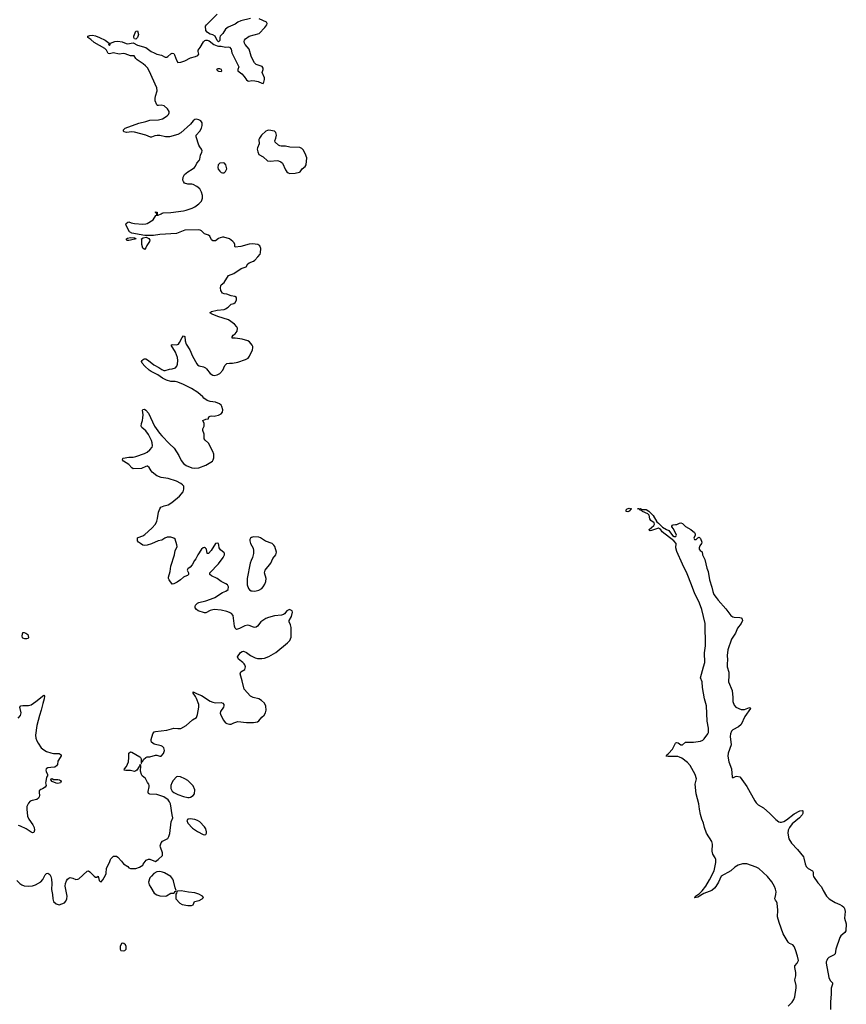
# Model space of a CAD drawing. Header units: inches. Extents: x 1449224 to 1618377, y 389895 to 532950.
# Tile 68 of 105: x 1542185 to 1554016, y 474181 to 488264. Entities that reach past the tile are written whole.
import ezdxf

# ---------------------------------------------------------------- set-up
doc = ezdxf.new("R2010")
doc.units = ezdxf.units.IN
doc.header["$MEASUREMENT"] = 0
for name, color, linetype in [('B5447', 7, 'Continuous'), ('B5448', 7, 'Continuous'), ('B5457', 7, 'Continuous'), ('B5458', 7, 'Continuous')]:
    doc.layers.add(name, color=color, linetype=linetype)

msp = doc.modelspace()

# ---------------------------------------------------------------- linework, layer by layer
at = {"layer": 'B5447', "color": 6, "elevation": 600}
for points in [[(1542147, 475950), (1542187, 475910), (1542215, 475890), (1542250, 475876), (1542310, 475870), (1542370, 475878), (1542410, 475890), (1542490, 475935), (1542516, 475964), (1542550, 476031), (1542570, 476051), (1542590, 476058), (1542616, 476036), (1542631, 476010), (1542642, 475970), (1542645, 475910), (1542641, 475821), (1542656, 475750), (1542658, 475690), (1542671, 475651), (1542710, 475618), (1542750, 475606), (1542790, 475616), (1542826, 475634), (1542846, 475654), (1542861, 475690), (1542867, 475730), (1542838, 475870), (1542843, 475910), (1542855, 475945), (1542870, 475971), (1542890, 475987), (1542910, 475994), (1542947, 475987), (1542990, 475967), (1543018, 475970), (1543030, 475976), (1543150, 476085), (1543170, 476091), (1543190, 476078), (1543250, 476012), (1543270, 476002), (1543290, 476002), (1543310, 476014), (1543325, 475950), (1543337, 475937), (1543350, 475931), (1543377, 475963), (1543414, 476030), (1543421, 476050), (1543429, 476130), (1543473, 476210), (1543484, 476250), (1543490, 476262), (1543530, 476298), (1543550, 476302), (1543570, 476298), (1543590, 476285), (1543645, 476230), (1543671, 476191), (1543731, 476151), (1543750, 476132), (1543770, 476122), (1543850, 476122), (1543898, 476142), (1543949, 476171), (1543955, 476185), (1543998, 476242), (1544030, 476258), (1544050, 476258), (1544130, 476226), (1544168, 476250), (1544228, 476310), (1544228, 476350), (1544199, 476430), (1544198, 476450), (1544212, 476490), (1544230, 476513), (1544305, 476555), (1544320, 476580), (1544334, 476626), (1544354, 476790), (1544379, 476850), (1544367, 476890), (1544342, 477050), (1544330, 477079), (1544310, 477104), (1544247, 477147), (1544150, 477181), (1544050, 477185), (1544030, 477198), (1544024, 477210), (1544025, 477225), (1544041, 477290), (1544039, 477310), (1544033, 477330), (1544014, 477354), (1543987, 477410), (1543939, 477450), (1543927, 477467), (1543916, 477516), (1543920, 477590), (1543910, 477609), (1543897, 477583), (1543860, 477530), (1543850, 477520), (1543830, 477512), (1543770, 477524), (1543704, 477524), (1543682, 477530), (1543685, 477550), (1543716, 477584), (1543742, 477650), (1543749, 477709), (1543750, 477772), (1543770, 477791), (1543790, 477786), (1543903, 477723), (1543914, 477710), (1543922, 477690), (1543926, 477626), (1543930, 477625), (1543935, 477645), (1543950, 477658), (1543959, 477681), (1543990, 477713), (1544010, 477721), (1544050, 477721), (1544130, 477745), (1544150, 477745), (1544190, 477732), (1544210, 477732), (1544242, 477770), (1544258, 477810), (1544249, 477850), (1544230, 477869), (1544210, 477879), (1544110, 477902), (1544074, 477930), (1544066, 477950), (1544066, 477970), (1544092, 478050), (1544110, 478076), (1544130, 478082), (1544290, 478101), (1544390, 478130), (1544450, 478124), (1544492, 478128), (1544570, 478171), (1544658, 478250), (1544715, 478285), (1544732, 478328), (1544750, 478430), (1544748, 478468), (1544717, 478557), (1544704, 478584), (1544670, 478630), (1544670, 478651), (1544724, 478624), (1544790, 478598), (1544910, 478519), (1544950, 478502), (1544990, 478495), (1545070, 478497), (1545091, 478490), (1545107, 478470), (1545107, 478450), (1545101, 478430), (1545061, 478370), (1545056, 478344), (1545059, 478330), (1545098, 478250), (1545129, 478209), (1545150, 478196), (1545190, 478188), (1545210, 478190), (1545252, 478208), (1545310, 478224), (1545430, 478213), (1545530, 478213), (1545590, 478223), (1545610, 478234), (1545649, 478290), (1545683, 478317), (1545704, 478350), (1545715, 478390), (1545707, 478447), (1545688, 478488), (1545646, 478526), (1545608, 478548), (1545528, 478570), (1545489, 478589), (1545397, 478690), (1545370, 478810), (1545340, 478910), (1545350, 478936), (1545409, 478971), (1545419, 479010), (1545410, 479035), (1545399, 479050), (1545379, 479070), (1545317, 479117), (1545305, 479150), (1545347, 479213), (1545370, 479227), (1545390, 479231), (1545430, 479211), (1545489, 479169), (1545555, 479135), (1545588, 479128), (1545650, 479127), (1545690, 479132), (1545750, 479158), (1545850, 479214), (1546020, 479350), (1546054, 479386), (1546070, 479430), (1546071, 479570), (1546061, 479610), (1546041, 479650), (1546043, 479670), (1546076, 479730), (1546088, 479788), (1546087, 479807), (1546076, 479816), (1546047, 479827), (1546010, 479809), (1545975, 479765), (1545962, 479758), (1545932, 479748), (1545830, 479736), (1545747, 479713), (1545710, 479697), (1545638, 479650), (1545590, 479590), (1545570, 479576), (1545550, 479572), (1545530, 479575), (1545470, 479599), (1545450, 479603), (1545410, 479592), (1545330, 479554), (1545290, 479543), (1545270, 479559), (1545258, 479590), (1545240, 479740), (1545217, 479770), (1545190, 479786), (1545150, 479801), (1545070, 479820), (1544970, 479826), (1544910, 479812), (1544850, 479781), (1544830, 479781), (1544742, 479810), (1544714, 479830), (1544699, 479850), (1544696, 479870), (1544701, 479890), (1544730, 479919), (1544751, 479929), (1544850, 479950), (1544970, 479995), (1544977, 480000)], [(1542166, 478274), (1542196, 478310), (1542207, 478350), (1542189, 478430), (1542202, 478450), (1542230, 478457), (1542253, 478453), (1542310, 478455), (1542350, 478465), (1542419, 478510), (1542530, 478602), (1542542, 478590), (1542537, 478550), (1542516, 478484), (1542494, 478390), (1542469, 478311), (1542432, 478168), (1542410, 478030), (1542417, 477990), (1542430, 477950), (1542450, 477914), (1542495, 477850), (1542530, 477820), (1542570, 477798), (1542630, 477777), (1542670, 477770), (1542750, 477767), (1542778, 477750), (1542777, 477737), (1542766, 477710), (1542730, 477658), (1542726, 477610), (1542712, 477590), (1542690, 477574), (1542630, 477569), (1542590, 477561), (1542565, 477550), (1542561, 477530), (1542566, 477510), (1542586, 477470), (1542583, 477450), (1542570, 477428), (1542558, 477370), (1542556, 477350), (1542563, 477310), (1542550, 477285), (1542510, 477261), (1542486, 477254), (1542466, 477234), (1542462, 477210), (1542468, 477170), (1542465, 477150), (1542453, 477130), (1542430, 477112), (1542362, 477098), (1542335, 477085), (1542310, 477057), (1542300, 477040), (1542290, 477010), (1542287, 476970), (1542297, 476870), (1542318, 476830), (1542376, 476750), (1542391, 476710), (1542399, 476670), (1542390, 476638), (1542370, 476635), (1542350, 476643), (1542279, 476690), (1542195, 476730), (1542170, 476738)]]:
    msp.add_lwpolyline(points, dxfattribs=at)
for points in [[(1542290, 479407), (1542258, 479410), (1542230, 479420), (1542225, 479425), (1542219, 479450), (1542230, 479497), (1542250, 479497), (1542272, 479490), (1542301, 479470), (1542311, 479429), (1542306, 479414)], [(1542730, 477341), (1542710, 477346), (1542650, 477369), (1542629, 477391), (1542630, 477394), (1542636, 477404), (1542650, 477411), (1542670, 477398), (1542730, 477396), (1542754, 477390), (1542770, 477382), (1542778, 477370), (1542770, 477349)], [(1544450, 477439), (1544430, 477433), (1544380, 477380), (1544364, 477350), (1544351, 477310), (1544351, 477270), (1544368, 477228), (1544391, 477211), (1544450, 477181), (1544530, 477151), (1544590, 477138), (1544610, 477138), (1544630, 477145), (1544669, 477170), (1544689, 477191), (1544692, 477250), (1544670, 477304), (1544590, 477382), (1544550, 477408), (1544485, 477435)], [(1544626, 476834), (1544590, 476828), (1544578, 476810), (1544590, 476772), (1544660, 476700), (1544730, 476651), (1544810, 476611), (1544830, 476606), (1544850, 476612), (1544859, 476630), (1544859, 476650), (1544849, 476690), (1544830, 476719), (1544762, 476790), (1544732, 476812), (1544690, 476825)], [(1544190, 476081), (1544150, 476074), (1544105, 476050), (1544070, 476015), (1544050, 475988), (1544031, 475930), (1544041, 475890), (1544061, 475850), (1544112, 475770), (1544150, 475745), (1544190, 475731), (1544270, 475726), (1544289, 475731), (1544350, 475771), (1544387, 475773), (1544402, 475778), (1544410, 475794), (1544422, 475798), (1544426, 475810), (1544409, 475849), (1544385, 475945), (1544375, 475970), (1544348, 476010), (1544260, 476060), (1544230, 476073)], [(1544498, 475802), (1544442, 475798), (1544434, 475790), (1544432, 475770), (1544422, 475758), (1544422, 475690), (1544478, 475630), (1544512, 475610), (1544590, 475593), (1544645, 475595), (1544670, 475606), (1544689, 475650), (1544752, 475668), (1544795, 475690), (1544815, 475710), (1544802, 475730), (1544750, 475756), (1544690, 475775), (1544603, 475783), (1544550, 475796)], [(1543650, 475058), (1543642, 475050), (1543625, 475010), (1543622, 474970), (1543634, 474950), (1543670, 474945), (1543690, 474952), (1543708, 474970), (1543708, 475008), (1543698, 475030), (1543678, 475050)]]:
    msp.add_lwpolyline(points, close=True, dxfattribs=at)
at = {"layer": 'B5448', "color": 6, "elevation": 600}
for points in [[(1544977, 480000), (1545090, 480071), (1545138, 480090), (1545170, 480114), (1545175, 480150), (1545160, 480180), (1545137, 480197), (1545070, 480229), (1545010, 480272), (1544930, 480310), (1544909, 480330), (1544909, 480350), (1545030, 480481), (1545096, 480570), (1545116, 480610), (1545115, 480630), (1545110, 480639), (1545061, 480681), (1545039, 480710), (1545038, 480750), (1545030, 480773), (1545010, 480779), (1544990, 480772), (1544926, 480670), (1544890, 480629), (1544870, 480629), (1544860, 480690), (1544847, 480707), (1544830, 480715), (1544812, 480710), (1544790, 480692), (1544735, 480610), (1544707, 480553), (1544688, 480530), (1544655, 480465), (1544625, 480435), (1544592, 480410), (1544582, 480390), (1544602, 480350), (1544602, 480330), (1544585, 480315), (1544550, 480302), (1544530, 480289), (1544488, 480252), (1544440, 480220), (1544390, 480195), (1544370, 480192), (1544323, 480250), (1544316, 480270), (1544315, 480290), (1544340, 480370), (1544350, 480450), (1544399, 480610), (1544409, 480670), (1544430, 480703), (1544437, 480730), (1544434, 480754), (1544412, 480832), (1544390, 480850), (1544350, 480863), (1544298, 480862), (1544264, 480850), (1544220, 480820), (1544167, 480810), (1544070, 480765), (1544010, 480748), (1543970, 480742), (1543950, 480748), (1543914, 480770), (1543887, 480790), (1543872, 480810), (1543870, 480851), (1543881, 480859), (1543950, 480883), (1543978, 480902), (1544079, 480990), (1544127, 481050), (1544148, 481090), (1544160, 481130), (1544170, 481218), (1544192, 481270), (1544207, 481290), (1544253, 481310), (1544310, 481323), (1544363, 481357), (1544472, 481448), (1544523, 481510), (1544537, 481550), (1544533, 481590), (1544518, 481610), (1544493, 481630), (1544430, 481663), (1544310, 481702), (1544210, 481717), (1544150, 481739), (1544082, 481790), (1544065, 481810), (1544039, 481859), (1544017, 481877), (1544010, 481879), (1543990, 481875), (1543930, 481845), (1543810, 481840), (1543790, 481853), (1543750, 481904), (1543673, 481950), (1543657, 481970), (1543662, 481990), (1543668, 481992), (1543747, 482007), (1543810, 482009), (1543850, 482016), (1543970, 482059), (1544010, 482080), (1544050, 482110), (1544083, 482150), (1544087, 482170), (1544082, 482210), (1544070, 482246), (1544030, 482329), (1543990, 482383), (1543935, 482430), (1543924, 482450), (1543929, 482489), (1543943, 482530), (1543949, 482570), (1543953, 482610), (1543943, 482677), (1543946, 482690), (1543970, 482691), (1543990, 482679), (1544030, 482636), (1544113, 482450), (1544186, 482350), (1544221, 482310), (1544330, 482196), (1544396, 482136), (1544463, 482030), (1544499, 481959), (1544530, 481918), (1544570, 481889), (1544650, 481856), (1544690, 481847), (1544750, 481852), (1544850, 481892), (1544943, 481950), (1544956, 481970), (1544964, 481996), (1544966, 482050), (1544952, 482090), (1544886, 482206), (1544841, 482250), (1544827, 482270), (1544825, 482335), (1544809, 482390), (1544809, 482410), (1544828, 482450), (1544828, 482490), (1544808, 482530), (1544850, 482551), (1544886, 482554), (1544888, 482570), (1544902, 482590), (1544910, 482594), (1544930, 482598), (1544970, 482593), (1544990, 482596), (1545032, 482608), (1545070, 482627), (1545088, 482652), (1545094, 482686), (1545081, 482730), (1545068, 482750), (1545044, 482770), (1544990, 482792), (1544910, 482802), (1544870, 482816), (1544821, 482850), (1544805, 482870), (1544737, 482930), (1544645, 482990), (1544530, 483048), (1544450, 483078), (1544410, 483087), (1544350, 483091), (1544288, 483108), (1544230, 483136), (1544164, 483184), (1544069, 483230), (1544041, 483250), (1543977, 483310), (1543939, 483350), (1543930, 483374), (1543938, 483390), (1543955, 483405), (1543969, 483411), (1543990, 483411), (1544031, 483390), (1544105, 483325), (1544175, 483290), (1544219, 483259), (1544250, 483247), (1544270, 483248), (1544330, 483265), (1544370, 483269), (1544414, 483286), (1544435, 483310), (1544445, 483335), (1544450, 483390), (1544442, 483430), (1544415, 483510), (1544355, 483610), (1544370, 483619), (1544430, 483613), (1544457, 483623), (1544475, 483645), (1544510, 483718), (1544530, 483742), (1544550, 483734), (1544555, 483670), (1544570, 483625), (1544622, 483542), (1544657, 483450), (1544720, 483340), (1544730, 483327), (1544753, 483313), (1544817, 483297), (1544845, 483285), (1544861, 483270), (1544910, 483201), (1544950, 483179), (1544970, 483176), (1545010, 483183), (1545050, 483205), (1545091, 483249), (1545120, 483320), (1545150, 483344), (1545190, 483351), (1545231, 483351), (1545310, 483364), (1545416, 483404), (1545456, 483424), (1545476, 483450), (1545517, 483543), (1545523, 483570), (1545521, 483590), (1545513, 483610), (1545475, 483655), (1545450, 483669), (1545370, 483695), (1545270, 483709), (1545226, 483710), (1545228, 483730), (1545242, 483750), (1545270, 483771), (1545296, 483810), (1545303, 483850), (1545293, 483873), (1545258, 483910), (1545173, 483973), (1545019, 484019), (1544938, 484050), (1544908, 484070), (1544930, 484090), (1545012, 484108), (1545110, 484121), (1545130, 484129), (1545169, 484150), (1545210, 484197), (1545250, 484204), (1545270, 484218), (1545289, 484250), (1545288, 484290), (1545265, 484305), (1545210, 484314), (1545150, 484339), (1545110, 484345), (1545090, 484354), (1545062, 484390), (1545058, 484430), (1545063, 484457), (1545070, 484471), (1545113, 484507), (1545175, 484605), (1545250, 484635), (1545353, 484707), (1545429, 484730), (1545449, 484770), (1545470, 484788), (1545530, 484809), (1545550, 484823), (1545596, 484870), (1545625, 484910), (1545632, 484930), (1545639, 484990), (1545624, 485030), (1545595, 485050), (1545517, 485057), (1545470, 485053), (1545350, 485022), (1545270, 485010), (1545263, 485023), (1545263, 485050), (1545255, 485070), (1545238, 485090), (1545188, 485128), (1545109, 485151), (1545090, 485154), (1545054, 485146), (1545030, 485134), (1544990, 485103), (1544970, 485100), (1544950, 485103), (1544930, 485117), (1544908, 485168), (1544890, 485184), (1544830, 485201), (1544790, 485243), (1544770, 485255), (1544750, 485258), (1544550, 485252), (1544430, 485207), (1544190, 485193), (1544102, 485178), (1543978, 485178), (1543790, 485212), (1543756, 485230), (1543704, 485330), (1543710, 485351), (1543734, 485366), (1543750, 485371), (1543779, 485359), (1543830, 485350), (1543950, 485341), (1543990, 485344), (1544010, 485350), (1544098, 485402), (1544135, 485465), (1544146, 485470), (1544142, 485502), (1544130, 485506), (1544130, 485514), (1544153, 485513), (1544154, 485470), (1544167, 485467), (1544210, 485487), (1544223, 485497), (1544239, 485501), (1544350, 485507), (1544529, 485531), (1544570, 485541), (1544653, 485570), (1544690, 485589), (1544750, 485632), (1544788, 485670), (1544803, 485710), (1544804, 485750), (1544790, 485799), (1544764, 485844), (1544720, 485880), (1544670, 485906), (1544650, 485913), (1544630, 485909), (1544592, 485912), (1544546, 485926), (1544529, 485949), (1544521, 485970), (1544526, 486010), (1544544, 486050), (1544592, 486090), (1544656, 486124), (1544688, 486150), (1544702, 486170), (1544719, 486210), (1544752, 486248), (1544762, 486270), (1544775, 486325), (1544793, 486370), (1544795, 486390), (1544788, 486410), (1544763, 486443), (1544750, 486470), (1544709, 486590), (1544712, 486610), (1544763, 486670), (1544786, 486710), (1544798, 486750), (1544795, 486790), (1544776, 486816), (1544750, 486832), (1544710, 486839), (1544690, 486834), (1544670, 486818), (1544630, 486770), (1544494, 486646), (1544450, 486624), (1544330, 486588), (1544271, 486589), (1544190, 486606), (1544151, 486609), (1544118, 486602), (1544070, 486584), (1544056, 486584), (1543989, 486610), (1543830, 486655), (1543790, 486660), (1543712, 486652), (1543681, 486661), (1543669, 486670), (1543672, 486690), (1543696, 486710), (1543890, 486783), (1543990, 486807), (1544050, 486828), (1544170, 486830), (1544230, 486846), (1544298, 486890), (1544315, 486910), (1544324, 486930), (1544323, 486950), (1544299, 486990), (1544252, 487030), (1544210, 487040), (1544170, 487035), (1544157, 487037), (1544147, 487047), (1544125, 487105), (1544123, 487137), (1544127, 487170), (1544153, 487247), (1544149, 487290), (1544039, 487530), (1544013, 487573), (1543985, 487605), (1543953, 487633), (1543867, 487690), (1543847, 487710), (1543826, 487746), (1543770, 487745), (1543695, 487775), (1543670, 487779), (1543610, 487771), (1543530, 487789), (1543470, 487774), (1543450, 487778), (1543429, 487830), (1543404, 487850), (1543250, 487938), (1543202, 487982), (1543162, 488010), (1543162, 488030), (1543190, 488039), (1543230, 488040), (1543270, 488032), (1543330, 488009), (1543410, 487970), (1543465, 487930), (1543456, 487910), (1543470, 487896), (1543481, 487910), (1543486, 487930), (1543545, 487950), (1543590, 487957), (1543650, 487945), (1543710, 487923), (1543730, 487919), (1543810, 487933), (1543870, 487900), (1543990, 487864), (1544069, 487810), (1544110, 487789), (1544150, 487772), (1544215, 487755), (1544270, 487729), (1544290, 487729), (1544304, 487736), (1544350, 487776), (1544370, 487784), (1544390, 487779), (1544402, 487762), (1544430, 487685), (1544451, 487651), (1544490, 487655), (1544550, 487673), (1544630, 487719), (1544703, 487737), (1544735, 487750), (1544749, 487770), (1544739, 487810), (1544741, 487830), (1544770, 487865), (1544814, 487946), (1544835, 487965), (1544849, 487971), (1544870, 487971), (1544899, 487959), (1544966, 487910), (1545010, 487888), (1545030, 487883), (1545070, 487885), (1545130, 487871), (1545170, 487875), (1545190, 487871), (1545210, 487842), (1545222, 487790), (1545239, 487750), (1545319, 487599), (1545321, 487590), (1545307, 487550), (1545310, 487530), (1545364, 487490), (1545399, 487450), (1545430, 487405), (1545450, 487391), (1545466, 487386), (1545507, 487393), (1545550, 487390), (1545598, 487378), (1545650, 487355), (1545670, 487351), (1545681, 487370), (1545689, 487410), (1545687, 487430), (1545656, 487510), (1545670, 487550), (1545671, 487571), (1545654, 487594), (1545570, 487625), (1545547, 487647), (1545521, 487690), (1545500, 487740), (1545470, 487843), (1545412, 487910), (1545401, 487930), (1545398, 487950), (1545403, 487970), (1545417, 487990), (1545472, 488028), (1545612, 488068), (1545692, 488150), (1545724, 488190), (1545729, 488210), (1545717, 488230), (1545615, 488275)], [(1545490, 488280), (1545350, 488247), (1545310, 488227), (1545270, 488198), (1545170, 488158), (1545131, 488130), (1545092, 488068), (1545057, 488030), (1545051, 488010), (1545050, 487966), (1545030, 487948), (1545010, 487966), (1544982, 488030), (1544950, 488049), (1544910, 488059), (1544890, 488069), (1544867, 488087), (1544849, 488110), (1544846, 488170), (1544857, 488190), (1545010, 488342)]]:
    msp.add_lwpolyline(points, dxfattribs=at)
for points in [[(1543850, 487987), (1543828, 487988), (1543821, 488010), (1543821, 488030), (1543850, 488099), (1543870, 488105), (1543884, 488050), (1543870, 488010)], [(1545050, 487560), (1545020, 487560), (1545004, 487550), (1545021, 487530), (1545030, 487526), (1545070, 487524), (1545081, 487530), (1545072, 487550)], [(1545750, 486684), (1545730, 486679), (1545710, 486667), (1545646, 486610), (1545616, 486570), (1545610, 486550), (1545615, 486490), (1545588, 486430), (1545585, 486410), (1545592, 486372), (1545610, 486335), (1545670, 486303), (1545730, 486247), (1545770, 486242), (1545870, 486248), (1545890, 486245), (1545924, 486230), (1545946, 486210), (1545990, 486115), (1546010, 486087), (1546030, 486071), (1546050, 486065), (1546130, 486067), (1546190, 486081), (1546202, 486090), (1546229, 486130), (1546270, 486164), (1546285, 486190), (1546296, 486290), (1546272, 486350), (1546242, 486402), (1546223, 486423), (1546195, 486435), (1546050, 486442), (1545990, 486456), (1545930, 486454), (1545910, 486460), (1545890, 486470), (1545843, 486510), (1545836, 486530), (1545853, 486567), (1545860, 486610), (1545850, 486650), (1545840, 486660), (1545830, 486670)], [(1545098, 486218), (1545050, 486213), (1545025, 486190), (1545020, 486150), (1545027, 486127), (1545050, 486096), (1545070, 486078), (1545090, 486071), (1545110, 486071), (1545129, 486091), (1545149, 486130), (1545135, 486190), (1545119, 486210)], [(1543750, 485104), (1543726, 485106), (1543715, 485115), (1543714, 485130), (1543730, 485139), (1543770, 485147), (1543830, 485145), (1543854, 485130), (1543770, 485110)], [(1543970, 484979), (1543950, 484998), (1543935, 485050), (1543933, 485113), (1543928, 485130), (1543955, 485145), (1543995, 485155), (1544036, 485136), (1544050, 485110), (1544042, 485090), (1544005, 485035), (1543990, 485002)], [(1545530, 480866), (1545502, 480858), (1545490, 480849), (1545481, 480830), (1545477, 480810), (1545487, 480770), (1545526, 480706), (1545533, 480673), (1545534, 480630), (1545518, 480570), (1545498, 480530), (1545485, 480490), (1545443, 480270), (1545439, 480230), (1545443, 480183), (1545459, 480130), (1545476, 480110), (1545497, 480097), (1545513, 480093), (1545552, 480092), (1545610, 480106), (1545650, 480130), (1545668, 480150), (1545693, 480190), (1545708, 480230), (1545714, 480270), (1545691, 480350), (1545701, 480390), (1545780, 480490), (1545810, 480555), (1545850, 480610), (1545858, 480630), (1545859, 480650), (1545836, 480730), (1545823, 480750), (1545801, 480770), (1545705, 480805), (1545630, 480855), (1545610, 480861)]]:
    msp.add_lwpolyline(points, close=True, dxfattribs=at)
at = {"layer": 'B5457', "color": 6, "elevation": 500}
for points in [[(1553186, 474154), (1553240, 474210), (1553264, 474250), (1553277, 474290), (1553296, 474416), (1553296, 474450), (1553281, 474530), (1553293, 474590), (1553294, 474634), (1553278, 474710), (1553280, 474730), (1553314, 474770), (1553330, 474810), (1553318, 474870), (1553290, 474960), (1553270, 475007), (1553250, 475030), (1553202, 475050), (1553183, 475070), (1553112, 475190), (1553054, 475350), (1553033, 475430), (1553034, 475530), (1553027, 475630), (1553018, 475650), (1553001, 475670), (1552994, 475690), (1553009, 475751), (1553011, 475789), (1553004, 475830), (1552990, 475866), (1552950, 475934), (1552890, 476007), (1552764, 476124), (1552725, 476145), (1552590, 476192), (1552530, 476191), (1552470, 476173), (1552419, 476141), (1552361, 476090), (1552226, 476014), (1552187, 475930), (1552150, 475865), (1552130, 475840), (1552092, 475810), (1551975, 475765), (1551890, 475713), (1551850, 475706), (1551842, 475710), (1551857, 475723), (1551859, 475730), (1551914, 475766), (1551955, 475805), (1552005, 475870), (1552060, 475960), (1552126, 476090), (1552151, 476210), (1552150, 476250), (1552138, 476278), (1552106, 476330), (1552094, 476370), (1552100, 476470), (1552093, 476510), (1552015, 476630), (1551987, 476710), (1551972, 476770), (1551948, 476828), (1551930, 476898), (1551914, 476970), (1551905, 477050), (1551865, 477190), (1551853, 477330), (1551872, 477408), (1551853, 477470), (1551779, 477599), (1551741, 477641), (1551663, 477703), (1551630, 477718), (1551604, 477724), (1551465, 477725), (1551439, 477730), (1551449, 477750), (1551472, 477768), (1551530, 477830), (1551570, 477918), (1551577, 477923), (1551590, 477927), (1551610, 477922), (1551650, 477893), (1551670, 477891), (1551715, 477930), (1551830, 477932), (1551930, 477944), (1551961, 477959), (1551981, 477979), (1552034, 478050), (1552044, 478070), (1552043, 478130), (1552025, 478230), (1552017, 478450), (1551985, 478550), (1551959, 478710), (1551953, 478793), (1551928, 478850), (1551974, 479006), (1551989, 479070), (1551988, 479210), (1552000, 479310), (1551994, 479630), (1551949, 479830), (1551917, 479917), (1551876, 480000)], [(1552153, 480000), (1552181, 479961), (1552290, 479838), (1552361, 479741), (1552390, 479722), (1552410, 479716), (1552494, 479714), (1552510, 479707), (1552527, 479690), (1552528, 479670), (1552512, 479630), (1552461, 479559), (1552431, 479490), (1552375, 479405), (1552322, 479250), (1552310, 479170), (1552315, 479110), (1552309, 479050), (1552311, 479010), (1552335, 478930), (1552337, 478870), (1552330, 478810), (1552332, 478792), (1552380, 478670), (1552392, 478570), (1552392, 478510), (1552410, 478458), (1552435, 478430), (1552510, 478397), (1552561, 478399), (1552630, 478427), (1552640, 478420), (1552644, 478410), (1552563, 478297), (1552510, 478181), (1552471, 478150), (1552391, 478109), (1552373, 478087), (1552357, 478050), (1552353, 478010), (1552366, 477890), (1552327, 477773), (1552321, 477730), (1552337, 477650), (1552374, 477550), (1552381, 477430), (1552390, 477421), (1552430, 477440), (1552450, 477444), (1552490, 477437), (1552499, 477430), (1552590, 477297), (1552705, 477090), (1552724, 477064), (1552756, 477036), (1552830, 476990), (1552922, 476910), (1553006, 476826), (1553050, 476793), (1553070, 476786), (1553090, 476785), (1553124, 476796), (1553162, 476818), (1553270, 476906), (1553350, 476947), (1553390, 476954), (1553396, 476950), (1553394, 476910), (1553382, 476890), (1553346, 476850), (1553239, 476761), (1553201, 476710), (1553186, 476670), (1553179, 476630), (1553193, 476550), (1553230, 476487), (1553316, 476396), (1553401, 476290), (1553410, 476270), (1553425, 476190), (1553441, 476150), (1553470, 476122), (1553534, 476090), (1553540, 476070), (1553540, 476030), (1553548, 476010), (1553610, 475918), (1553662, 475862), (1553686, 475810), (1553734, 475730), (1553770, 475692), (1553810, 475664), (1553857, 475637), (1553922, 475610), (1553959, 475590), (1553979, 475570), (1553990, 475550), (1553998, 475510), (1553988, 475412), (1554016, 475330), (1554009, 475231), (1553996, 475210), (1553939, 475161), (1553922, 475138), (1553864, 474970), (1553855, 474905), (1553843, 474890), (1553768, 474850), (1553747, 474830), (1553735, 474810), (1553729, 474790), (1553729, 474770), (1553765, 474565), (1553784, 474524), (1553816, 474490), (1553816, 474470), (1553800, 474410), (1553799, 474330), (1553788, 474210), (1553789, 474109)]]:
    msp.add_lwpolyline(points, dxfattribs=at)
at = {"layer": 'B5458', "color": 6, "elevation": 500}
msp.add_lwpolyline([(1550890, 481223), (1550863, 481230), (1550867, 481253), (1550881, 481270), (1550910, 481277), (1550942, 481270), (1550930, 481264), (1550910, 481232)], close=True, dxfattribs=at)
msp.add_lwpolyline([(1551876, 480000), (1551850, 480054), (1551802, 480182), (1551737, 480337), (1551670, 480476), (1551590, 480659), (1551576, 480710), (1551579, 480770), (1551548, 480808), (1551381, 480941), (1551355, 480975), (1551343, 480983), (1551330, 480990), (1551230, 480957), (1551210, 480955), (1551200, 480960), (1551195, 480970), (1551261, 481030), (1551273, 481050), (1551268, 481068), (1551219, 481099), (1551204, 481124), (1551196, 481176), (1551175, 481195), (1551101, 481230), (1551085, 481245), (1551062, 481250), (1551058, 481258), (1551046, 481266), (1551029, 481270), (1551070, 481271), (1551090, 481257), (1551150, 481257), (1551190, 481236), (1551254, 481174), (1551304, 481084), (1551330, 481065), (1551364, 481024), (1551386, 481006), (1551444, 480970), (1551476, 480956), (1551527, 480887), (1551550, 480873), (1551578, 480870), (1551584, 480890), (1551577, 480917), (1551555, 480950), (1551543, 480983), (1551518, 481010), (1551520, 481020), (1551530, 481034), (1551540, 481040), (1551570, 481045), (1551590, 481042), (1551630, 481065), (1551650, 481066), (1551670, 481056), (1551716, 481016), (1551791, 480970), (1551842, 480930), (1551851, 480910), (1551852, 480890), (1551832, 480850), (1551845, 480830), (1551850, 480827), (1551866, 480830), (1551890, 480854), (1551910, 480862), (1551930, 480845), (1551947, 480790), (1551942, 480770), (1551922, 480738), (1551912, 480710), (1551912, 480690), (1551926, 480670), (1551952, 480652), (1551959, 480610), (1551990, 480542), (1552020, 480420), (1552038, 480370), (1552056, 480250), (1552090, 480146), (1552104, 480084), (1552122, 480042), (1552153, 480000)], dxfattribs=at)

doc.saveas('drawing.dxf')
